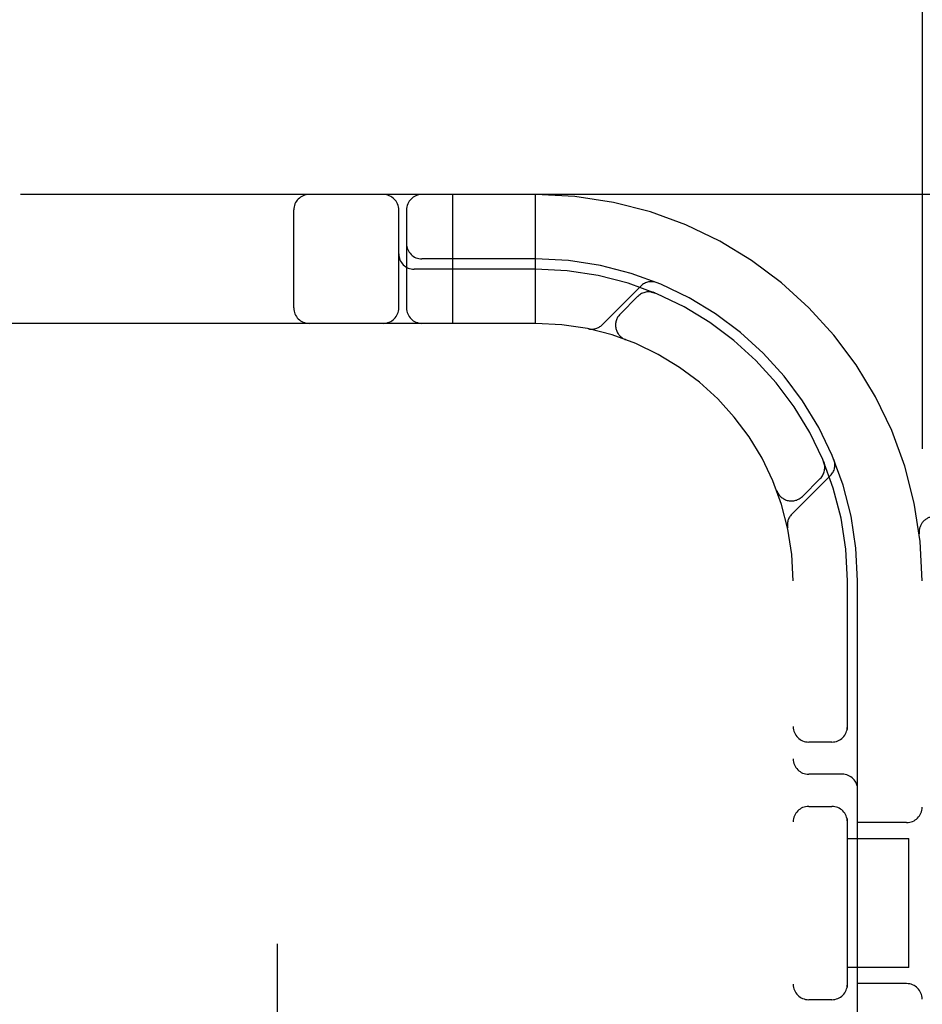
# Model space of a CAD drawing. Header units: inches. Extents: x 0 to 227, y 0 to 147.
# Tile 67 of 83: x 78.272 to 79.147, y 75.267 to 76.223. Entities that reach past the tile are written whole.
import ezdxf

# ---------------------------------------------------------------- set-up
doc = ezdxf.new("R2010")
doc.units = ezdxf.units.IN
doc.header["$LTSCALE"] = 12.466667
doc.header["$MEASUREMENT"] = 0
doc.linetypes.add('HIDDEN', pattern=[0.2, 0.1, -0.1])
doc.layers.add('DEFAULT_2', color=8, linetype='HIDDEN')

msp = doc.modelspace()

# ---------------------------------------------------------------- linework, layer by layer
at = {"layer": 'DEFAULT_2', "color": 8, "linetype": 'HIDDEN'}
for p, q in [((78.52228, 71.58602), (78.52228, 77.08652)), ((79.14728, 77.0532), (79.14728, 72.0532)), ((79.51978, 76.0532), (77.0248, 76.0532)), ((78.69228, 75.9282), (78.69228, 76.0532)), ((78.77228, 75.9282), (78.77228, 76.0532)), ((78.5379, 75.9432), (78.5379, 76.0382)), ((78.63978, 75.9432), (78.63978, 76.0382)), ((78.64728, 76.0382), (78.64728, 75.9432)), ((78.77228, 75.9907), (78.66228, 75.9907)), ((78.77228, 75.9807), (78.65478, 75.9807)), ((78.8746, 75.96437), (78.83701, 75.92677)), ((78.87171, 75.95441), (78.85437, 75.93706)), ((78.88785, 75.95774), (78.88648, 75.95831)), ((78.77228, 75.9282), (77.77228, 75.9282)), ((78.85911, 75.91263), (78.85939, 75.91253)), ((78.85973, 75.9124), (78.85935, 75.91255)), ((79.05182, 75.79378), (79.05183, 75.79375)), ((79.05238, 75.79243), (79.05183, 75.79377)), ((79.02085, 75.74292), (79.05845, 75.78052)), ((79.03114, 75.76028), (79.04849, 75.77763)), ((79.00663, 75.76527), (79.00648, 75.76564)), ((79.00661, 75.7653), (79.00672, 75.76501)), ((79.14448, 75.7239), (79.14448, 75.72388)), ((79.02228, 73.4282), (79.02228, 75.6782)), ((79.07478, 75.534), (79.07478, 75.6782)), ((79.08478, 75.0682), (79.08478, 75.6782)), ((79.05978, 75.52195), (79.03728, 75.52195)), ((79.06978, 75.4907), (79.03728, 75.4907)), ((79.03728, 75.45945), (79.05978, 75.45945)), ((79.07478, 75.284), (79.07478, 75.44739)), ((79.13228, 75.44382), (79.08478, 75.44382)), ((79.07478, 75.4282), (79.1343, 75.4282)), ((79.13431, 75.3032), (79.13431, 75.4282)), ((79.1343, 75.3032), (79.07478, 75.3032)), ((79.13228, 75.28757), (79.08478, 75.28757)), ((79.05978, 75.27195), (79.03728, 75.27195))]:
    msp.add_line(p, q, dxfattribs=at)
for points in [[(78.88408, 75.9587), (78.8842, 75.95868), (78.88457, 75.95863), (78.88492, 75.95857), (78.88527, 75.95851), (78.8856, 75.95844), (78.88593, 75.95836), (78.88624, 75.95828), (78.88653, 75.9582), (78.88682, 75.95811), (78.88708, 75.95803), (78.88733, 75.95794), (78.88754, 75.95786), (78.88768, 75.95781), (78.88777, 75.95778)], [(78.88777, 75.95778), (78.88783, 75.95775), (78.88784, 75.95775)], [(79.05183, 75.79375), (79.05185, 75.79371), (79.05188, 75.79364), (79.05194, 75.79346), (79.05202, 75.79324), (79.0521, 75.79302), (79.05218, 75.79278), (79.05226, 75.79253), (79.05233, 75.79228), (79.0524, 75.79203), (79.05246, 75.79177), (79.05253, 75.7915), (79.05258, 75.79123), (79.05264, 75.79095), (79.05269, 75.79067), (79.05273, 75.79039), (79.05277, 75.7901), (79.05279, 75.78993)]]:
    msp.add_lwpolyline(points, dxfattribs=at)
for centre, radius, start, end in [((78.5529, 76.0382), 0.015, 90, 180), ((78.62478, 76.0382), 0.015, 0, 90), ((78.66228, 76.0382), 0.015, 90, 180), ((78.77228, 75.6782), 0.375, 0, 90), ((78.66228, 76.0057), 0.015, 180, 270), ((78.65478, 75.9957), 0.015, 180, 270), ((78.77228, 75.6782), 0.3125, 0, 90), ((78.77228, 75.6782), 0.3025, 0, 90), ((78.88485, 75.95411), 0.0145, 67.80424, 135.00001), ((78.88232, 75.9438), 0.015, 67.49537, 135), ((78.5529, 75.9432), 0.015, 180, 270), ((78.62478, 75.9432), 0.015, 270, 360), ((78.66228, 75.9432), 0.015, 180, 270), ((78.86497, 75.92645), 0.015, 135, 249.52526), ((78.77228, 75.6782), 0.25, 0, 90), ((78.82675, 75.93702), 0.0145, 258.11449, 315), ((79.03788, 75.78824), 0.015, 315, 22.50463), ((79.0482, 75.79077), 0.0145, 315, 22.19575), ((79.02054, 75.77089), 0.015, 200.47474, 315), ((79.03111, 75.73267), 0.0145, 135, 191.88551), ((79.15937, 75.7257), 0.015, 90, 186.9957), ((79.03728, 75.53695), 0.015, 180, 270), ((79.05978, 75.53695), 0.015, 270, 0), ((79.03728, 75.5057), 0.015, 180, 270), ((79.06978, 75.4757), 0.015, 0, 90), ((79.03728, 75.44445), 0.015, 90, 180), ((79.05978, 75.44445), 0.015, 0, 90), ((79.13228, 75.45882), 0.015, 270, 360), ((79.03728, 75.28695), 0.015, 180, 270), ((79.05978, 75.28695), 0.015, 270, 360), ((79.13228, 75.27257), 0.015, 0, 90)]:
    msp.add_arc(centre, radius, start, end, dxfattribs=at)

doc.saveas('drawing.dxf')
